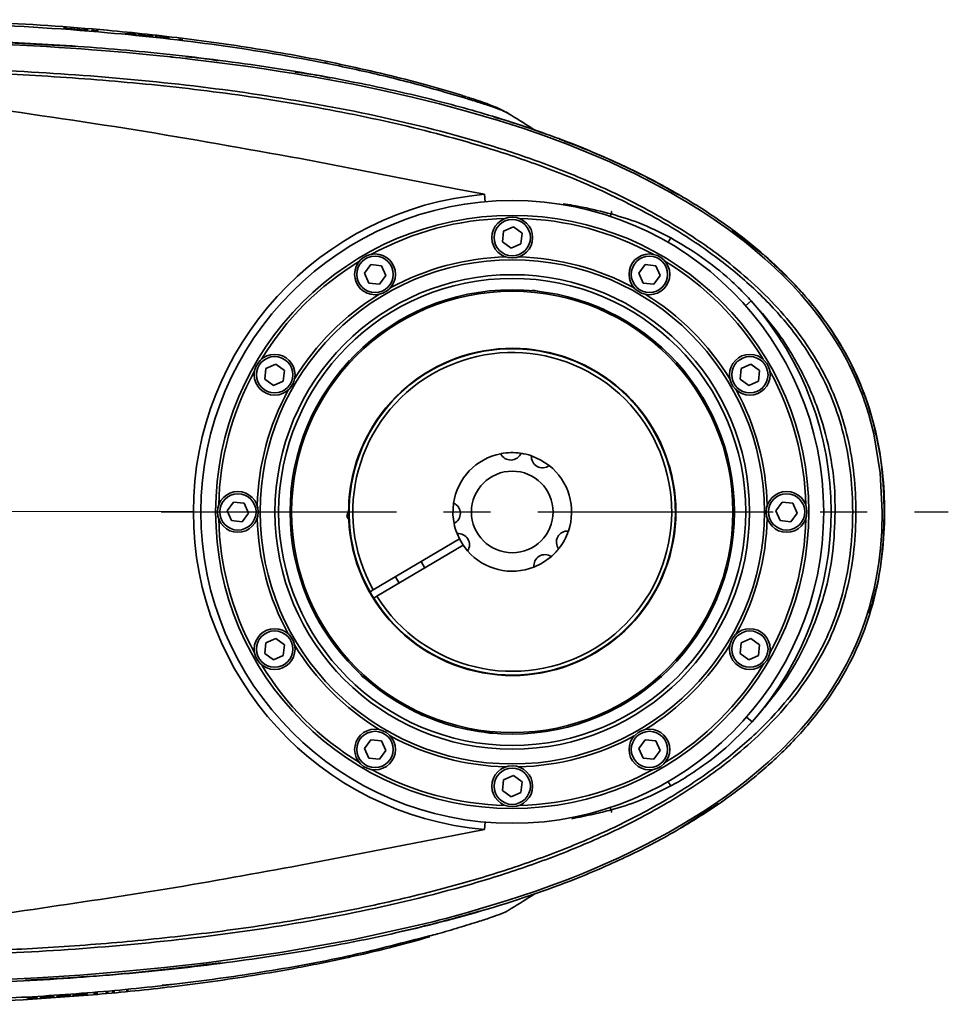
# Model space of a CAD drawing. Header units: millimetres. Extents: x 609 to 1177, y -109 to 470.
# Tile 40 of 40: x 871 to 896, y 389 to 415. Entities that reach past the tile are written whole.
import ezdxf

# ---------------------------------------------------------------- set-up
doc = ezdxf.new("R2010")
doc.units = ezdxf.units.MM
doc.linetypes.add('CENTER', pattern=[10.16, 6.35, -1.27, 1.27, -1.27])
doc.layers.add('中心线层', color=4, linetype='CENTER')

msp = doc.modelspace()

# ---------------------------------------------------------------- linework, layer by layer
at = {"linetype": 'Continuous', "lineweight": 35}
for p, q in [((872.30797, 414.98026), (872.24421, 414.98491)), ((872.24421, 414.98491), (872.37647, 414.95984)), ((872.38969, 414.96481), (872.30797, 414.98026)), ((872.40178, 414.96226), (872.38969, 414.96481)), ((872.40845, 414.96334), (872.40178, 414.96226)), ((872.46967, 414.9664), (872.40845, 414.96334)), ((872.44024, 414.95506), (872.51986, 414.95839)), ((872.67866, 414.9426), (872.48537, 414.96521)), ((872.51986, 414.95839), (872.75588, 414.93052)), ((872.61368, 414.95716), (872.69539, 414.94131)), ((872.68674, 414.95142), (872.61368, 414.95716)), ((872.6886, 414.94133), (872.67866, 414.9426)), ((872.81901, 414.92544), (872.68674, 414.95142)), ((872.69539, 414.94131), (872.71242, 414.9383)), ((872.86222, 414.93733), (872.78467, 414.94362)), ((872.91215, 414.92749), (872.86222, 414.93733)), ((873.0734, 414.91975), (872.98681, 414.92129)), ((873.18652, 414.91004), (873.0734, 414.91975)), ((872.60608, 414.48519), (869.85021, 414.6332)), ((874.0438, 414.82992), (873.90056, 414.84411)), ((874.20998, 414.80722), (874.19208, 414.81115)), ((874.26273, 414.80397), (874.26636, 414.80317)), ((874.26636, 414.80317), (874.34153, 414.79466)), ((874.5253, 414.77978), (874.31605, 414.80204)), ((874.32589, 414.79813), (874.56526, 414.77256)), ((874.34153, 414.79466), (874.32589, 414.79813)), ((874.59542, 414.76575), (874.38425, 414.78846)), ((874.56526, 414.77256), (874.59542, 414.76575)), ((874.65933, 414.75939), (874.64118, 414.76351)), ((874.9847, 414.72837), (874.78249, 414.75144)), ((874.80227, 414.74632), (875.01473, 414.72199)), ((875.46541, 414.67074), (875.34287, 414.68581)), ((879.36613, 414.04255), (879.27876, 414.06009)), ((883.5965, 410.50106), (883.61392, 410.30182)), ((884.11232, 409.50345), (884.37604, 409.62086)), ((884.37604, 409.62086), (884.60958, 409.45118)), ((884.08215, 409.21635), (884.11232, 409.50345)), ((884.60958, 409.45118), (884.57941, 409.16409)), ((891.10937, 408.87836), (890.2785, 409.53793)), ((884.31569, 409.04667), (884.08215, 409.21635)), ((884.57941, 409.16409), (884.31569, 409.04667)), ((880.35877, 408.37253), (880.52845, 408.60607)), ((880.52845, 408.60607), (880.81554, 408.5759)), ((880.81554, 408.5759), (880.93296, 408.31218)), ((887.75877, 408.37253), (887.92845, 408.60607)), ((887.92845, 408.60607), (888.21554, 408.5759)), ((888.21554, 408.5759), (888.33296, 408.31218)), ((880.47618, 408.10881), (880.35877, 408.37253)), ((880.93296, 408.31218), (880.76328, 408.07864)), ((887.87618, 408.10881), (887.75877, 408.37253)), ((888.33296, 408.31218), (888.16328, 408.07864)), ((880.76328, 408.07864), (880.47618, 408.10881)), ((888.16328, 408.07864), (887.87618, 408.10881)), ((890.6413, 407.49502), (890.79119, 407.62743)), ((877.70373, 405.80345), (877.96745, 405.92086)), ((877.96745, 405.92086), (878.20099, 405.75118)), ((890.52091, 405.80345), (890.78463, 405.92086)), ((890.78463, 405.92086), (891.01817, 405.75118)), ((877.67356, 405.51635), (877.70373, 405.80345)), ((878.20099, 405.75118), (878.17082, 405.46409)), ((890.49073, 405.51636), (890.52091, 405.80345)), ((891.01817, 405.75118), (890.988, 405.46409)), ((877.9071, 405.34667), (877.67356, 405.51635)), ((878.17082, 405.46409), (877.9071, 405.34667)), ((890.72428, 405.34668), (890.49073, 405.51636)), ((890.988, 405.46409), (890.72428, 405.34668)), ((878.91278, 404.4619), (878.83165, 404.27968)), ((876.65877, 401.96394), (876.82845, 402.19748)), ((876.82845, 402.19748), (877.11554, 402.16731)), ((877.11554, 402.16731), (877.23296, 401.90359)), ((891.45877, 401.96394), (891.62845, 402.19749)), ((891.62845, 402.19749), (891.91554, 402.16731)), ((891.91554, 402.16731), (892.03296, 401.9036)), ((876.77619, 401.70022), (876.65877, 401.96394)), ((877.23296, 401.90359), (877.06328, 401.67005)), ((879.90899, 401.90917), (879.88443, 401.81327)), ((879.90899, 401.90917), (879.94587, 401.93101)), ((891.57619, 401.70023), (891.45877, 401.96394)), ((892.03296, 401.9036), (891.86328, 401.67005)), ((894.37936, 401.93377), (894.37852, 401.93377)), ((877.06328, 401.67005), (876.77619, 401.70022)), ((879.94666, 401.85013), (879.88443, 401.81327)), ((879.88443, 401.81327), (879.95213, 401.69897)), ((891.86328, 401.67005), (891.57619, 401.70023)), ((882.92096, 401.20599), (882.85706, 401.34772)), ((882.92096, 401.20599), (880.59621, 399.82899)), ((882.92096, 401.20599), (883.02289, 401.03392)), ((880.69813, 399.65691), (883.02289, 401.03392)), ((883.14132, 400.88065), (883.02289, 401.03392)), ((881.98773, 400.42077), (881.8858, 400.59284)), ((881.19748, 400.18514), (881.29941, 400.01306)), ((880.59621, 399.82899), (880.51015, 399.77802)), ((880.61207, 399.60594), (880.69813, 399.65691)), ((889.77895, 399.40564), (889.86008, 399.58785)), ((877.70374, 398.40345), (877.96745, 398.52086)), ((877.96745, 398.52086), (878.201, 398.35118)), ((890.52091, 398.40345), (890.78463, 398.52086)), ((890.78463, 398.52086), (891.01817, 398.35118)), ((877.67356, 398.11635), (877.70374, 398.40345)), ((878.201, 398.35118), (878.17082, 398.06409)), ((890.49074, 398.11636), (890.52091, 398.40345)), ((891.01817, 398.35118), (890.988, 398.06409)), ((877.9071, 397.94667), (877.67356, 398.11635)), ((878.17082, 398.06409), (877.9071, 397.94667)), ((890.72428, 397.94668), (890.49074, 398.11636)), ((890.988, 398.06409), (890.72428, 397.94668)), ((890.66611, 396.40073), (890.81659, 396.26899)), ((880.35877, 395.55535), (880.52845, 395.7889)), ((880.52845, 395.7889), (880.81555, 395.75872)), ((887.75877, 395.55536), (887.92845, 395.7889)), ((887.92845, 395.7889), (888.21555, 395.75872)), ((880.47619, 395.29164), (880.35877, 395.55535)), ((880.81555, 395.75872), (880.93296, 395.495)), ((887.87619, 395.29164), (887.75877, 395.55536)), ((888.21555, 395.75872), (888.33296, 395.49501)), ((880.76328, 395.26146), (880.47619, 395.29164)), ((880.93296, 395.495), (880.76328, 395.26146)), ((888.16328, 395.26146), (887.87619, 395.29164)), ((888.33296, 395.49501), (888.16328, 395.26146)), ((884.08215, 394.41635), (884.11232, 394.70345)), ((884.11232, 394.70345), (884.37604, 394.82086)), ((884.37604, 394.82086), (884.60959, 394.65118)), ((884.60959, 394.65118), (884.57941, 394.36409)), ((884.31569, 394.24667), (884.08215, 394.41635)), ((884.57941, 394.36409), (884.31569, 394.24667)), ((888.86519, 393.39632), (889.9109, 394.07151)), ((883.5965, 393.36648), (883.61393, 393.56572)), ((874.90013, 389.16523), (875.21596, 389.19231)), ((872.19844, 388.87617), (872.34168, 388.88659)), ((872.59727, 388.90594), (872.82639, 388.92413)), ((873.05572, 388.94306), (873.16884, 388.95273)), ((873.38002, 388.97132), (873.45756, 388.97832)), ((873.55549, 388.98729), (873.62856, 388.99409)), ((873.93426, 389.02344), (873.99803, 389.02975)), ((871.25754, 388.81519), (871.45974, 388.82721)), ((871.71694, 388.84336), (871.92619, 388.8572))]:
    msp.add_line(p, q, dxfattribs=at)
at = {"linetype": 'Continuous', "lineweight": 35, "flags": 128}
for points in [[(872.48537, 414.96521), (872.47658, 414.96588), (872.46967, 414.9664)], [(870.28618, 389.30591), (871.54251, 389.36674), (872.68317, 389.43988), (873.83285, 389.53166), (874.9698, 389.64124), (876.10364, 389.77043), (878.09425, 390.04931), (880.07702, 390.40155), (881.81245, 390.78206), (882.00652, 390.82942), (882.20043, 390.87777), (882.39416, 390.92713), (882.58771, 390.97753), (882.78107, 391.02899), (882.97423, 391.08154), (883.16776, 391.13537), (884.20942, 391.44683), (884.98393, 391.70453), (885.49548, 391.8884), (885.74769, 391.98341), (885.93488, 392.05588), (886.24917, 392.18151), (886.56223, 392.3118), (886.87393, 392.44692), (887.21797, 392.60267), (887.56885, 392.76907), (887.97114, 392.96999), (888.29123, 393.13826), (888.55663, 393.28385), (888.95901, 393.51598), (889.48764, 393.84383), (889.888, 394.1115), (890.12079, 394.27574), (890.60752, 394.64243), (890.93435, 394.90865), (891.25079, 395.18407), (891.59558, 395.50712), (891.90997, 395.8267), (892.14114, 396.0798), (892.33577, 396.30687), (892.60431, 396.64468), (892.79968, 396.91198), (892.95822, 397.1451), (893.1474, 397.44697), (893.35885, 397.82329), (893.49645, 398.09619), (893.61365, 398.35106), (893.71247, 398.58617), (893.79481, 398.8001), (893.86559, 399.00069), (893.96281, 399.30871), (894.03903, 399.58555), (894.09712, 399.82595), (894.13452, 399.99912), (894.18105, 400.24298), (894.23096, 400.55818), (894.27717, 400.94519), (894.31152, 401.40397), (894.3251, 401.93342), (894.27026, 402.98956), (894.09676, 404.04093), (893.96262, 404.55779), (893.88295, 404.81335), (893.83988, 404.94021), (893.81753, 405.00338), (893.80615, 405.03491), (893.80041, 405.05065), (893.79752, 405.05852), (893.79608, 405.06245), (893.79536, 405.06441), (893.79499, 405.0654), (893.79481, 405.06589), (893.79477, 405.06601), (893.79476, 405.06602), (893.79476, 405.06602), (893.79476, 405.06602), (893.79476, 405.06603), (893.79476, 405.06603), (893.79476, 405.06604), (893.79436, 405.06711), (893.79108, 405.07602), (893.78176, 405.1011), (893.72401, 405.25111), (893.61326, 405.51618), (893.5158, 405.72965), (893.43264, 405.89984), (893.35809, 406.04438), (893.21498, 406.30366), (892.98798, 406.67513), (892.79947, 406.9544), (892.64126, 407.17248), (892.42363, 407.45223), (892.14061, 407.78689), (891.91171, 408.03746), (891.67173, 408.2838), (891.42094, 408.52574), (891.15966, 408.76318), (890.88826, 408.996), (890.60685, 409.22418), (890.17555, 409.55079), (889.79339, 409.81965), (889.46466, 410.03728), (889.19236, 410.20885), (888.97872, 410.33836), (888.84317, 410.41835), (888.61203, 410.55101), (888.12904, 410.81389), (887.66304, 411.05081), (887.29452, 411.22765), (886.97663, 411.37335), (886.64037, 411.52093), (885.824, 411.85354), (885.17459, 412.09458), (884.6578, 412.27311), (883.97902, 412.4914), (883.16613, 412.7309), (882.38426, 412.9412), (881.64986, 413.1228), (880.93899, 413.28498), (880.64542, 413.34826), (880.35156, 413.40952), (880.05745, 413.46881), (879.76308, 413.52617), (879.46846, 413.58165), (879.17366, 413.63528), (878.99682, 413.66659), (878.75637, 413.70815), (878.4522, 413.75909), (878.08422, 413.81831), (877.65229, 413.8846), (877.15632, 413.95659), (876.16199, 414.08825), (875.65114, 414.14954), (875.3923, 414.17899), (875.26203, 414.19341), (875.19668, 414.20054), (875.16395, 414.20409), (875.14758, 414.20586), (875.13938, 414.20674), (875.13529, 414.20719), (875.13324, 414.20741), (875.13221, 414.20752), (875.1317, 414.20757), (875.13145, 414.2076), (875.13132, 414.20761), (875.13125, 414.20762), (875.13122, 414.20762), (875.13121, 414.20762), (875.13121, 414.20762), (875.13121, 414.20762), (875.13121, 414.20762), (875.12155, 414.20866), (875.04723, 414.2166), (874.84227, 414.23806), (874.46898, 414.27549), (873.94368, 414.32461), (873.26618, 414.38201), (873.00376, 414.40249), (872.72407, 414.42325), (872.42708, 414.44413), (872.11282, 414.46492), (871.78126, 414.48542), (871.43242, 414.50543), (871.0663, 414.52473), (869.8876, 414.57522)], [(883.5965, 410.50106), (882.81348, 410.6533), (878.63749, 411.46469)], [(885.07135, 407.88217), (884.95217, 407.90272), (884.87298, 407.90302)], [(886.874, 407.36685), (886.78628, 407.41504), (886.69178, 407.44798)], [(881.43641, 407.17256), (881.29319, 407.09571), (881.26367, 407.07283)], [(888.42918, 406.3197), (888.37596, 406.37836), (888.28095, 406.45317)], [(879.95993, 406.01708), (879.83546, 405.88259), (879.82647, 405.86885)], [(889.58465, 404.84323), (889.56168, 404.89679), (889.48492, 405.01596)], [(884.86248, 403.44807), (885.1202, 403.33391), (885.34219, 403.1857)], [(878.39746, 402.65925), (878.39327, 402.64337), (878.37661, 402.46088)], [(882.77614, 401.62401), (882.74767, 401.85777), (882.7635, 402.17064)], [(890.29427, 401.20829), (890.29846, 401.22416), (890.31512, 401.40665)], [(885.39204, 400.72319), (885.13105, 400.53968), (884.93201, 400.445)], [(880.61207, 399.60594), (880.56013, 399.6914), (880.51015, 399.77802)], [(879.10708, 399.02431), (879.13005, 398.97074), (879.20681, 398.85157)], [(888.7318, 397.85046), (888.85627, 397.98495), (888.86526, 397.99868)], [(880.26255, 397.54783), (880.31577, 397.48918), (880.41078, 397.41437)], [(887.25533, 396.69498), (887.39854, 396.77182), (887.42806, 396.79471)], [(881.81773, 396.50068), (881.90545, 396.45249), (881.99995, 396.41956)], [(883.62039, 395.98536), (883.73956, 395.96481), (883.81875, 395.96451)], [(878.63737, 392.40283), (882.81348, 393.21424), (883.5965, 393.36648)], [(873.75687, 389.00805), (873.76566, 389.00889), (873.77257, 389.00956)]]:
    msp.add_lwpolyline(points, dxfattribs=at)
at = {"linetype": 'Continuous', "lineweight": 35}
for centre, radius in [((884.34587, 401.93377), 8.4), ((884.34587, 401.93377), 8), ((884.34586, 409.33377), 0.55), ((884.34586, 409.33377), 0.49), ((880.64586, 408.34235), 0.55), ((880.64586, 408.34235), 0.49), ((888.04586, 408.34236), 0.55), ((888.04586, 408.34236), 0.49), ((884.34587, 401.93377), 6.8), ((884.34587, 401.93377), 6.4), ((884.34587, 401.93377), 6.3), ((884.34587, 401.93377), 5.99248), ((884.34587, 401.93377), 5.95244), ((877.93728, 405.63377), 0.55), ((890.75445, 405.63377), 0.55), ((877.93728, 405.63377), 0.49), ((890.75445, 405.63377), 0.49), ((884.34587, 401.93377), 1.1), ((876.94587, 401.93377), 0.55), ((876.94587, 401.93377), 0.49), ((891.74587, 401.93377), 0.55), ((891.74587, 401.93377), 0.49), ((877.93728, 398.23377), 0.55), ((877.93728, 398.23377), 0.49), ((890.75445, 398.23377), 0.55), ((890.75445, 398.23377), 0.49), ((880.64587, 395.52518), 0.55), ((888.04587, 395.52518), 0.55), ((880.64587, 395.52518), 0.49), ((888.04587, 395.52518), 0.49), ((884.34587, 394.53377), 0.55), ((884.34587, 394.53377), 0.49)]:
    msp.add_circle(centre, radius, dxfattribs=at)
for centre, radius, start, end in [((884.34587, 401.93377), 8.6, 94.998858, 265.00115), ((884.34587, 401.93377), 7.92, 91.340947, 118.659084), ((884.34587, 401.93377), 7.92, 61.340947, 88.659084), ((884.34587, 401.93377), 6.88, 91.438737, 118.561295), ((884.34587, 401.93377), 6.88, 61.438737, 88.561295), ((884.34587, 401.93377), 7.92, 121.340947, 148.659084), ((884.34587, 401.93377), 7.92, 31.340947, 58.659084), ((884.34587, 401.93377), 6.88, 121.438737, 148.561295), ((884.34587, 401.93377), 6.88, 31.438737, 58.561295), ((884.34587, 401.93377), 8.6, 318.799576, 41.456656), ((884.34587, 401.93377), 4.41333, 182.729553, 151.083219), ((884.34587, 401.93377), 4.4, 211.941441, 209.336863), ((884.34587, 401.93377), 4.3, 211.971732, 209.306572), ((884.34587, 401.93377), 7.92, 151.340947, 178.659084), ((884.34587, 401.93377), 7.92, 1.340947, 28.659084), ((884.34587, 401.93377), 6.88, 151.438737, 178.561295), ((884.34587, 401.93377), 6.88, 1.438737, 28.561295), ((884.34587, 401.93377), 4.41333, 151.083219, 180.138133), ((884.34587, 401.93377), 1.6, 101.162806, 171.486279), ((884.30657, 403.63331), 0.3, 205.640318, 337.008839), ((884.34587, 401.93377), 1.6, 81.883063, 100.725635), ((884.34587, 401.93377), 1.6, 71.162735, 81.486352), ((885.16161, 403.42527), 0.3, 175.640248, 307.008769), ((884.34587, 401.93377), 1.6, 341.162808, 51.486281), ((882.64632, 401.89447), 0.3, 295.640245, 67.008767), ((884.34587, 401.93377), 7.92, 181.340947, 208.659084), ((884.34587, 401.93377), 6.88, 181.438737, 208.561295), ((884.34587, 401.93377), 1.6, 191.162733, 201.486349), ((884.34587, 401.93377), 6.88, 331.438737, 358.561295), ((884.34587, 401.93377), 7.92, 331.340947, 358.659084), ((882.89366, 401.04996), 0.3, 325.640316, 97.008837), ((885.83736, 401.11803), 0.3, 85.64032, 217.008841), ((884.34587, 401.93377), 1.6, 321.894517, 340.959293), ((884.34587, 401.93377), 1.6, 221.162803, 291.486283), ((884.34587, 401.93377), 1.6, 311.162737, 321.486354), ((885.22967, 400.48157), 0.3, 55.64025, 187.008771), ((884.34587, 401.93377), 6.88, 211.438737, 238.561295), ((884.34587, 401.93377), 6.88, 301.438737, 328.561295), ((884.34587, 401.93377), 7.92, 211.340947, 238.659084), ((884.34587, 401.93377), 7.92, 301.340947, 328.659084), ((884.34587, 401.93377), 6.88, 241.438737, 268.561295), ((884.34587, 401.93377), 6.88, 271.438737, 298.561295), ((884.34587, 401.93377), 7.92, 241.340947, 268.659084), ((884.34587, 401.93377), 7.92, 271.340947, 298.659084)]:
    msp.add_arc(centre, radius, start, end, dxfattribs=at)
for points, knots in [([(883.11629, 413.13009), (883.07238, 413.14439), (882.71047, 413.26225), (881.96705, 413.4744), (880.92533, 413.74081), (879.85449, 413.98312), (878.77935, 414.19861), (877.35203, 414.45082), (875.56839, 414.70899), (873.07278, 414.97544), (870.21322, 415.17034), (868.06654, 415.19825), (866.99322, 415.21221)], [0, 0, 0, 0, 0.00884098, 0.07287494, 0.14003332, 0.20721681, 0.27440369, 0.34158526, 0.47355075, 0.60551672, 0.80276092, 1, 1, 1, 1]), ([(847.454, 413.88549), (847.80649, 413.97365), (848.85534, 414.23598), (850.64509, 414.44863), (852.78695, 414.64982), (854.9358, 414.78387), (857.08581, 414.88533), (859.23676, 414.96747), (862.00972, 415.05382), (865.40456, 415.14351), (869.4237, 415.14109), (873.10227, 414.91992), (876.43075, 414.5491), (878.90905, 414.13522), (880.87191, 413.70847), (882.10184, 413.38399), (882.97035, 413.13079), (883.46402, 412.97658), (883.80819, 412.86413), (884.07744, 412.76536), (884.21767, 412.70248), (884.22677, 412.6878), (884.22965, 412.68315)], [0, 0, 0, 0, 0.02889602, 0.0859813, 0.14307274, 0.20016746, 0.25726173, 0.31435647, 0.37145101, 0.47802645, 0.5845936, 0.69115425, 0.77107992, 0.85099915, 0.89096394, 0.93087122, 0.95221573, 0.96294627, 0.97365751, 0.98435688, 0.99504864, 1, 1, 1, 1]), ([(866.99323, 389.17699), (867.96533, 389.18722), (869.89539, 389.20753), (872.76612, 389.36633), (875.58781, 389.6258), (878.35599, 390.00473), (881.06436, 390.51611), (883.70182, 391.18726), (885.89943, 391.94174), (887.66398, 392.72462), (889.02754, 393.45778), (890.20831, 394.23641), (891.20753, 395.03856), (892.03531, 395.83962), (892.77189, 396.72532), (893.39154, 397.69571), (893.86733, 398.73923), (894.18658, 399.82978), (894.36015, 400.93816), (894.40577, 402.04583), (894.33645, 403.1441), (894.14127, 404.22313), (893.81196, 405.26516), (893.34649, 406.24522), (892.76409, 407.14519), (892.09212, 407.96007), (891.35336, 408.6923), (890.48161, 409.4215), (889.47227, 410.12772), (888.32868, 410.79536), (886.97035, 411.46606), (885.3946, 412.10472), (883.60918, 412.68589), (881.8326, 413.15688), (879.73482, 413.61383), (877.32821, 414.01667), (874.63208, 414.33962), (872.01321, 414.5472), (869.47566, 414.66678), (867.81129, 414.68175), (866.99344, 414.6891)], [0, 0, 0, 0, 0.04391791, 0.0871976, 0.12985777, 0.17191166, 0.21338509, 0.2543214, 0.29477809, 0.31818777, 0.34147204, 0.36464838, 0.3819829, 0.39929626, 0.41660655, 0.43391247, 0.45115982, 0.46824262, 0.48508995, 0.5017233, 0.51823625, 0.53471279, 0.55114375, 0.56746413, 0.58358014, 0.59945381, 0.61509284, 0.63050871, 0.65075227, 0.67067008, 0.69028232, 0.71915124, 0.74740225, 0.77506307, 0.80215715, 0.84437886, 0.88525252, 0.92480474, 0.96304983, 1, 1, 1, 1]), ([(874.19208, 414.81115), (874.18515, 414.81249), (874.1716, 414.81512), (874.13453, 414.82009), (874.0909, 414.82511), (874.06039, 414.82822), (874.0438, 414.82992)], [0, 0, 0, 0, 0.254240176, 0.497041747, 0.726503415, 1, 1, 1, 1]), ([(874.04995, 414.82656), (874.06624, 414.82491), (874.08655, 414.82285), (874.10768, 414.8202), (874.11914, 414.81854), (874.12408, 414.81755), (874.12736, 414.81689)], [0, 0, 0, 0, 0.50454209, 0.62893448, 0.75270394, 1, 1, 1, 1]), ([(874.31605, 414.80204), (874.30537, 414.80314), (874.28843, 414.80489), (874.26934, 414.80665), (874.25998, 414.80736), (874.25526, 414.80761), (874.25246, 414.80762), (874.25074, 414.8073), (874.25322, 414.80615), (874.25906, 414.80481), (874.26273, 414.80397)], [0, 0, 0, 0, 0.246295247, 0.390917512, 0.447987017, 0.498457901, 0.548592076, 0.605899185, 0.75185368, 1, 1, 1, 1]), ([(874.64118, 414.76351), (874.63615, 414.76461), (874.62841, 414.76628), (874.61345, 414.76887), (874.59948, 414.77099), (874.58255, 414.77323), (874.5577, 414.77623), (874.53809, 414.77838), (874.5253, 414.77978)], [0, 0, 0, 0, 0.249499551, 0.383049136, 0.500310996, 0.617927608, 0.750858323, 1, 1, 1, 1]), ([(874.78249, 414.75144), (874.77185, 414.75262), (874.75495, 414.7545), (874.73591, 414.75639), (874.72661, 414.75716), (874.72199, 414.75745), (874.7193, 414.75746), (874.7177, 414.75714), (874.72031, 414.75595), (874.72615, 414.75457), (874.72982, 414.7537)], [0, 0, 0, 0, 0.2463366, 0.39095007, 0.44780474, 0.49804639, 0.54800015, 0.60537141, 0.75192045, 1, 1, 1, 1]), ([(875.09994, 414.71127), (875.09492, 414.7124), (875.08723, 414.71413), (875.07238, 414.71683), (875.05853, 414.71904), (875.04171, 414.7214), (875.01698, 414.72458), (874.99744, 414.72688), (874.9847, 414.72837)], [0, 0, 0, 0, 0.24944779, 0.383109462, 0.500310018, 0.61793999, 0.750814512, 1, 1, 1, 1]), ([(876.41774, 414.10558), (876.28377, 414.12708), (875.98958, 414.17427), (875.69263, 414.19907), (875.53091, 414.21258)], [0, 0, 0, 0, 0.45538482, 1, 1, 1, 1]), ([(878.63749, 411.46469), (877.15118, 411.7316), (874.17832, 412.26546), (870.18743, 412.83367), (866.69244, 413.33738), (863.68291, 413.69716), (861.04749, 413.88472), (858.79666, 413.91521), (856.93058, 413.85517), (855.06343, 413.70818), (853.04528, 413.44382), (851.53807, 413.19594), (850.67016, 412.96469), (850.56027, 412.93542)], [0, 0, 0, 0, 0.1599375, 0.31990163, 0.42693504, 0.53396335, 0.64088946, 0.7066026, 0.77231346, 0.83859248, 0.9048717, 0.98795519, 1, 1, 1, 1]), ([(866.99273, 389.94849), (868.05589, 389.96021), (870.18227, 389.98366), (873.36695, 390.18215), (876.54089, 390.51232), (879.69369, 391.01371), (882.29016, 391.6046), (884.33019, 392.21675), (885.83437, 392.75987), (887.30006, 393.4032), (888.71039, 394.16379), (889.87565, 394.94797), (890.80286, 395.71596), (891.51826, 396.42195), (892.15807, 397.19955), (892.70104, 398.0496), (893.1245, 398.96644), (893.41552, 399.93299), (893.58148, 400.92722), (893.63297, 401.9327), (893.58144, 402.93816), (893.41582, 403.93245), (893.12506, 404.89912), (892.7012, 405.81574), (892.15861, 406.6661), (891.51869, 407.4436), (890.80328, 408.1496), (889.87619, 408.91764), (888.71122, 409.70232), (887.30045, 410.46216), (885.83495, 411.10558), (884.33142, 411.65015), (882.29113, 412.26155), (879.69457, 412.85241), (876.54156, 413.35348), (873.36766, 413.68444), (870.18289, 413.88101), (868.05658, 413.90541), (866.99348, 413.9176)], [0, 0, 0, 0, 0.04985058, 0.0997032, 0.14956372, 0.1994365, 0.24932209, 0.27429039, 0.29927355, 0.32426789, 0.34928035, 0.37431879, 0.38998597, 0.40567822, 0.42137931, 0.43710804, 0.45284662, 0.4685796, 0.48429792, 0.49999927, 0.51570231, 0.53142045, 0.54715291, 0.56289251, 0.57861953, 0.59432482, 0.61001325, 0.62568104, 0.65072043, 0.67573225, 0.70072704, 0.72570602, 0.75067168, 0.80056429, 0.8504378, 0.90029838, 0.95015167, 1, 1, 1, 1]), ([(866.99276, 390.03608), (867.75638, 390.04214), (869.2745, 390.05418), (871.55154, 390.15445), (873.8281, 390.31902), (876.09748, 390.55853), (878.36831, 390.88427), (880.59386, 391.30216), (882.58302, 391.78367), (884.31256, 392.30301), (885.81797, 392.84764), (887.27755, 393.48982), (888.67485, 394.24507), (889.73636, 394.96038), (890.49149, 395.57003), (890.98418, 396.01533), (891.53006, 396.57329), (892.09134, 397.2569), (892.62697, 398.09835), (893.04238, 398.99773), (893.32833, 399.94767), (893.49385, 400.93113), (893.54552, 401.92765), (893.49404, 402.93054), (893.32978, 403.91478), (893.04218, 404.8695), (892.67287, 405.66797), (892.27544, 406.32465), (891.88576, 406.86261), (891.45273, 407.37181), (890.98466, 407.85018), (890.49202, 408.29544), (889.75426, 408.89129), (888.70487, 409.603), (887.30858, 410.36157), (885.82899, 411.01408), (884.313, 411.56411), (882.45889, 412.12011), (880.22553, 412.64741), (877.6098, 413.10676), (874.9658, 413.44193), (872.313, 413.66792), (869.66094, 413.80404), (867.88326, 413.82135), (866.99348, 413.83001)], [0, 0, 0, 0, 0.03595958, 0.0714896, 0.10731251, 0.14343457, 0.17893054, 0.21531907, 0.25003291, 0.27525651, 0.30032538, 0.32537739, 0.35028027, 0.37503495, 0.38552081, 0.39596547, 0.40629002, 0.422259, 0.43752392, 0.45314153, 0.46875737, 0.48410041, 0.49999731, 0.51565652, 0.53130405, 0.54687455, 0.56247099, 0.57259047, 0.58298394, 0.59371815, 0.60403873, 0.61448064, 0.62497119, 0.6486791, 0.67406882, 0.69970397, 0.72476052, 0.74996705, 0.79082248, 0.83274388, 0.87497965, 0.91628803, 0.95809948, 1, 1, 1, 1]), ([(879.43801, 413.63671), (879.3341, 413.65989), (879.01754, 413.73048), (878.69565, 413.77154), (878.47942, 413.79912)], [0, 0, 0, 0, 0.32826115, 1, 1, 1, 1]), ([(884.24422, 412.67757), (884.20624, 412.70172), (884.12139, 412.75569), (883.98045, 412.8216), (883.72656, 412.92345), (883.41509, 413.03674), (883.18644, 413.1069), (883.13408, 413.12296)], [0, 0, 0, 0, 0.14536835, 0.32480154, 0.54013071, 0.89468131, 1, 1, 1, 1]), ([(885.17793, 412.15284), (885.14554, 412.16497), (884.79804, 412.29518), (884.35463, 412.43984), (883.94081, 412.56168), (883.84977, 412.58848)], [0, 0, 0, 0, 0.07422894, 0.79634959, 1, 1, 1, 1]), ([(884.98306, 412.22157), (884.94768, 412.24345), (884.69858, 412.39753), (884.44899, 412.55164), (884.23484, 412.68385)], [0, 0, 0, 0, 0.14202331, 1, 1, 1, 1]), ([(888.82769, 410.48481), (888.62919, 410.60058), (888.05707, 410.93426), (887.11856, 411.38054), (886.2455, 411.7581), (885.75883, 411.93686), (885.62505, 411.98599)], [0, 0, 0, 0, 0.19460106, 0.56088085, 0.87928784, 1, 1, 1, 1]), ([(885.71583, 410.24823), (885.8911, 410.21881), (886.32836, 410.14542), (886.75766, 410.03643), (887.01489, 409.97112)], [0, 0, 0, 0, 0.400823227, 1, 1, 1, 1]), ([(887.02784, 410.03772), (887.02747, 410.03582), (887.02673, 410.03202), (887.02168, 410.00604), (887.01688, 409.98138), (887.01489, 409.97111)], [0, 0, 0, 0, 0.36847789, 0.73695578, 1, 1, 1, 1]), ([(887.0149, 409.97114), (887.26541, 409.89754), (887.82073, 409.73437), (888.3375, 409.47189), (888.62114, 409.32781)], [0, 0, 0, 0, 0.45112036, 1, 1, 1, 1]), ([(888.62118, 409.32772), (888.90202, 409.16171), (889.46739, 408.82748), (890.12987, 408.28878), (890.56052, 407.87518), (890.74222, 407.68003), (890.79119, 407.62743)], [0, 0, 0, 0, 0.35319182, 0.71103692, 0.92210956, 1, 1, 1, 1]), ([(894.38044, 401.93377), (894.36745, 402.32947), (894.34189, 403.10787), (894.13002, 404.23891), (893.79405, 405.29514), (893.33013, 406.2557), (892.77598, 407.11365), (892.07356, 407.98618), (891.50419, 408.51649), (891.17282, 408.82512)], [0, 0, 0, 0, 0.15104188, 0.29711835, 0.43785546, 0.57327842, 0.70321065, 0.82727291, 1, 1, 1, 1]), ([(893.05154, 401.93745), (893.05183, 402.07086), (893.05291, 402.58436), (892.94707, 403.4759), (892.64278, 404.64613), (892.13451, 405.8162), (891.49554, 406.83673), (890.99512, 407.3985), (890.79119, 407.62743)], [0, 0, 0, 0, 0.06380216, 0.24559206, 0.42745268, 0.64047496, 0.85348975, 1, 1, 1, 1]), ([(890.81659, 396.26899), (891.12045, 396.62492), (891.70353, 397.30792), (892.3473, 398.48826), (892.77377, 399.65262), (893.02243, 400.81624), (893.04168, 401.56116), (893.05141, 401.93745)], [0, 0, 0, 0, 0.22450714, 0.43081636, 0.64232417, 0.81932062, 1, 1, 1, 1]), ([(893.97396, 399.19595), (894.04304, 399.42685), (894.20922, 399.98236), (894.34844, 400.90213), (894.36969, 401.58723), (894.38044, 401.93377)], [0, 0, 0, 0, 0.26007272, 0.62572467, 1, 1, 1, 1]), ([(890.81659, 396.26899), (890.58453, 396.03024), (890.11706, 395.54931), (889.431, 395.03074), (888.92178, 394.70808), (888.69032, 394.5785), (888.62187, 394.54018)], [0, 0, 0, 0, 0.3556228, 0.7163574, 0.9161271, 1, 1, 1, 1]), ([(888.62183, 394.5401), (888.33796, 394.39588), (887.82098, 394.13324), (887.26541, 393.97), (887.0149, 393.8964)], [0, 0, 0, 0, 0.54908245, 1, 1, 1, 1]), ([(887.01489, 393.89642), (887.01068, 393.90577), (887.00226, 393.92448), (886.99172, 393.94361), (886.98312, 393.95572), (886.97964, 393.95643), (886.97791, 393.95678)], [0, 0, 0, 0, 0.24995389, 0.49993852, 0.74995389, 1, 1, 1, 1]), ([(887.01489, 393.89642), (886.8602, 393.85699), (886.50786, 393.76719), (886.15045, 393.69684), (885.94995, 393.65738)], [0, 0, 0, 0, 0.43905138, 1, 1, 1, 1]), ([(887.02784, 393.82982), (887.02747, 393.83172), (887.02673, 393.83552), (887.02168, 393.8615), (887.01689, 393.88616), (887.01489, 393.89643)], [0, 0, 0, 0, 0.3684618, 0.73692361, 1, 1, 1, 1]), ([(850.54596, 390.93538), (850.65123, 390.90723), (851.52453, 390.67372), (853.31727, 390.37685), (855.91169, 390.06365), (858.65497, 389.9365), (861.41549, 389.99753), (864.47428, 390.24763), (867.8076, 390.6773), (871.42204, 391.21292), (875.03913, 391.7465), (877.43799, 392.18406), (878.63737, 392.40283)], [0, 0, 0, 0, 0.01153568, 0.09569462, 0.19194174, 0.28818875, 0.38612167, 0.48408041, 0.61295839, 0.74186123, 0.8709372, 1, 1, 1, 1]), ([(884.23479, 391.18365), (884.44895, 391.31587), (884.69714, 391.46911), (884.94485, 391.62233), (884.97883, 391.64335)], [0, 0, 0, 0, 0.86283476, 1, 1, 1, 1]), ([(881.29809, 390.60544), (881.40708, 390.62967), (881.83591, 390.72499), (882.55519, 390.90441), (883.16034, 391.07769), (883.45048, 391.16077)], [0, 0, 0, 0, 0.15065509, 0.592772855, 1, 1, 1, 1]), ([(884.22967, 391.18439), (884.22685, 391.17979), (884.2179, 391.16519), (884.07815, 391.10243), (883.80919, 391.00385), (883.40793, 390.87214), (882.9048, 390.71981), (882.4507, 390.58068), (882.18419, 390.51563), (882.11295, 390.49824)], [0, 0, 0, 0, 0.06560921, 0.20830598, 0.35110258, 0.49405685, 0.70877004, 0.92214926, 1, 1, 1, 1]), ([(845.35019, 390.59139), (845.40389, 390.56737), (845.93761, 390.32862), (847.0009, 390.02417), (848.50993, 389.68912), (850.01021, 389.46143), (851.4905, 389.29399), (852.95305, 389.16676), (855.03852, 389.02318), (857.74522, 388.89081), (861.08888, 388.77124), (864.43506, 388.68089), (867.79398, 388.63567), (870.36881, 388.72348), (872.15675, 388.83742), (873.16158, 388.91651), (874.16511, 389.01102), (875.20268, 389.12528), (876.26505, 389.26201), (877.39929, 389.43171), (878.61669, 389.64234), (879.84114, 389.89134), (881.02604, 390.16599), (881.75435, 390.3679), (882.11909, 390.46902)], [0, 0, 0, 0, 0.0047574, 0.04728365, 0.08898183, 0.1298414, 0.16990691, 0.2094617, 0.24855873, 0.33896397, 0.42860678, 0.51914213, 0.60968289, 0.7002303, 0.7274001, 0.7545702, 0.78174109, 0.80891328, 0.83898605, 0.86835487, 0.90165036, 0.93888674, 0.96939484, 1, 1, 1, 1]), ([(882.11295, 390.49824), (881.42277, 390.31714), (879.97076, 389.93614), (877.71761, 389.525), (875.37817, 389.19364), (873.02671, 388.95779), (870.42557, 388.7875), (867.57556, 388.70873), (864.48162, 388.75242), (861.41553, 388.82961), (858.37678, 388.9291), (855.36591, 389.0562), (852.35781, 389.24192), (849.85937, 389.50216), (847.9123, 389.82367), (846.97856, 390.07602), (846.52989, 390.19728)], [0, 0, 0, 0, 0.05973938, 0.12568111, 0.19162481, 0.25757116, 0.32351873, 0.40987354, 0.49623181, 0.58259318, 0.66671148, 0.75082983, 0.83494655, 0.91904987, 0.96110351, 1, 1, 1, 1]), ([(871.20567, 389.29964), (872.09511, 389.34898), (873.86414, 389.4471), (875.62254, 389.66408), (876.49685, 389.77197)], [0, 0, 0, 0, 0.50278129, 1, 1, 1, 1]), ([(871.92619, 388.8572), (871.93689, 388.85794), (871.95386, 388.8591), (871.97293, 388.86063), (871.98227, 388.86153), (871.98697, 388.86208), (871.98977, 388.86256), (871.9915, 388.86316), (871.98903, 388.86387), (871.98319, 388.8642), (871.9795, 388.8644)], [0, 0, 0, 0, 0.24633784, 0.3907601, 0.44788709, 0.49847921, 0.54872711, 0.60608439, 0.75184025, 1, 1, 1, 1]), ([(872.05016, 388.86939), (872.05708, 388.86924), (872.07062, 388.86896), (872.10775, 388.87039), (872.15139, 388.87289), (872.18186, 388.87501), (872.19844, 388.87617)], [0, 0, 0, 0, 0.25434958, 0.49698713, 0.72629992, 1, 1, 1, 1]), ([(872.34168, 388.88659), (872.35566, 388.88764), (872.37779, 388.8893), (872.40262, 388.89146), (872.4148, 388.89271), (872.42106, 388.89348), (872.42494, 388.89414), (872.42753, 388.89497), (872.42474, 388.89591), (872.41718, 388.89628), (872.4124, 388.89652)], [0, 0, 0, 0, 0.246986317, 0.390795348, 0.448319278, 0.499601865, 0.550761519, 0.608301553, 0.752434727, 1, 1, 1, 1]), ([(872.48844, 388.90116), (872.49321, 388.90102), (872.50278, 388.90073), (872.52138, 388.90103), (872.54277, 388.9021), (872.56635, 388.9036), (872.58504, 388.90502), (872.59727, 388.90594)], [0, 0, 0, 0, 0.24994707, 0.50098663, 0.61975782, 0.75097961, 1, 1, 1, 1]), ([(872.82639, 388.92413), (872.83657, 388.92497), (872.85253, 388.92629), (872.87032, 388.928), (872.87841, 388.92895), (872.88209, 388.9295), (872.88391, 388.92994), (872.88465, 388.93048), (872.88159, 388.93108), (872.8759, 388.93132), (872.87234, 388.93146)], [0, 0, 0, 0, 0.24497789, 0.38428264, 0.440283, 0.49191671, 0.54276023, 0.60175002, 0.75085536, 1, 1, 1, 1]), ([(871.45974, 388.82721), (871.47042, 388.82788), (871.48735, 388.82893), (871.50638, 388.83033), (871.51565, 388.83116), (871.52026, 388.83167), (871.52294, 388.83212), (871.52454, 388.83271), (871.52194, 388.83342), (871.5161, 388.83378), (871.51242, 388.834)], [0, 0, 0, 0, 0.24635945, 0.39071442, 0.44761762, 0.49799506, 0.54806889, 0.60550764, 0.75188589, 1, 1, 1, 1]), ([(871.60105, 388.83953), (871.60608, 388.83932), (871.61381, 388.839), (871.62876, 388.83901), (871.64275, 388.83932), (871.6597, 388.84002), (871.68456, 388.84131), (871.70416, 388.84255), (871.71694, 388.84336)], [0, 0, 0, 0, 0.24949462, 0.38312191, 0.50032426, 0.61788825, 0.75087603, 1, 1, 1, 1])]:
    msp.add_open_spline(points, degree=3, knots=knots, dxfattribs=at)
for points in [[(886.97745, 409.91091), (886.97922, 409.91125), (886.98277, 409.91193), (886.99149, 409.924), (887.00214, 409.94309), (887.01064, 409.96177), (887.01489, 409.97112)], [(888.54845, 409.20689), (888.54967, 409.20844), (888.55209, 409.21156), (888.56813, 409.23787), (888.59131, 409.27681), (888.6112, 409.31081), (888.62114, 409.32781)], [(888.62183, 394.5401), (888.61188, 394.5571), (888.59199, 394.59111), (888.5688, 394.63005), (888.55276, 394.65636), (888.55034, 394.65948), (888.54912, 394.66104)]]:
    msp.add_open_spline(points, degree=3, dxfattribs=at)
at = {"layer": '中心线层'}
for p, q in [((839.8729, 401.93377), (875.74587, 401.9513)), ((874.8729, 401.93377), (896.10723, 401.93377))]:
    msp.add_line(p, q, dxfattribs=at)

doc.saveas('drawing.dxf')
